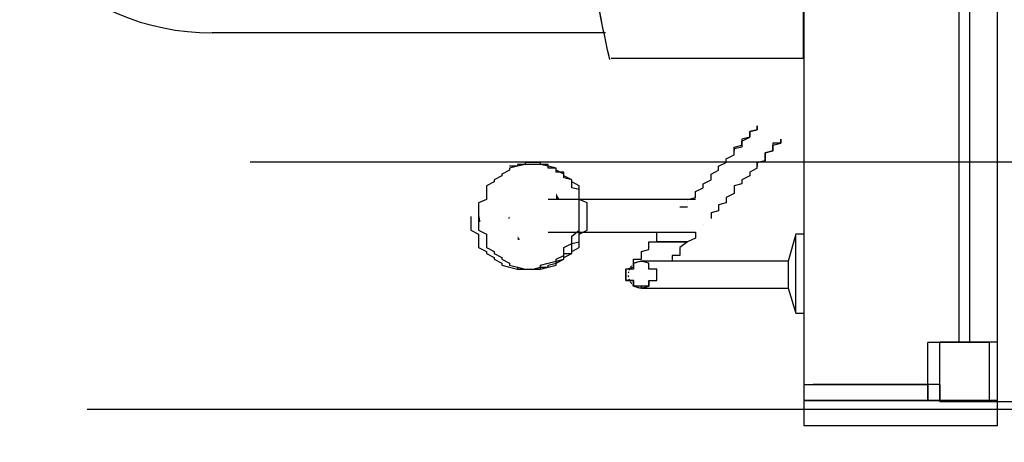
# Model space of a CAD drawing. Header units: millimetres. Extents: x 664 to 730045, y -4 to 80.
# Tile 14 of 78: x 705.97 to 708.95, y 19.58 to 20.86. Entities that reach past the tile are written whole.
import ezdxf

# ---------------------------------------------------------------- set-up
doc = ezdxf.new("R2010")
doc.units = ezdxf.units.MM
doc.header["$MEASUREMENT"] = 0
doc.styles.add('TimesNewRoman', font='times.ttf')
doc.dimstyles.new('UM_25.000000', dxfattribs={"dimtxt": 0.18, "dimasz": 0.2, "dimexe": 0.1, "dimexo": 0.2, "dimgap": 0, "dimtad": 1, "dimtih": 1, "dimtoh": 1, "dimdec": 1, "dimlfac": 25, "dimzin": 0, "dimdsep": 46, "dimtxsty": 'Standard', "dimblk": 'CLOSED', "dimblk1": 'CLOSED', "dimblk2": 'CLOSED', "dimcen": 0.09, "dimdle": 0.1, "dimadec": 1, "dimazin": 2, "dimtfac": 1, "dimtdec": 4, "dimtofl": 0, "dimtmove": 0, "dimatfit": 3, "dimldrblk": 'CLOSED', "dimfxl": 0, "dimtolj": 1, "dimarcsym": 0})

# ---------------------------------------------------------------- blocks, each defined once
blk = doc.blocks.new('_OBLIQUE')
at = {"color": 0, "linetype": 'ByBlock', "lineweight": -2}
blk.add_line((-0.5, -0.5), (0.5, 0.5), dxfattribs=at)
blk = doc.blocks.new('*D29')
at = {"color": 0, "linetype": 'Continuous', "lineweight": -2}
for p, q in [((710.3721, 21.6451), (710.3721, 20.3249)), ((707.3421, 21.5451), (710.4721, 21.5451)), ((706.6671, 20.4249), (710.4721, 20.4249))]:
    blk.add_line(p, q, dxfattribs=at)
at = {"layer": 'Defpoints', "color": 0}
for p in [(707.1421, 21.5451), (706.4671, 20.4249), (710.3721, 20.4249)]:
    blk.add_point(p, dxfattribs=at)
at = {"color": 0, "lineweight": -2, "xscale": 0.2, "yscale": 0.2, "zscale": 0.2}
for p, rotation in [((710.3721, 21.5451), 90), ((710.3721, 20.4249), 270)]:
    blk.add_blockref('_OBLIQUE', p, dxfattribs=dict(at, rotation=rotation))
at = {"color": 7, "insert": (710.1603, 20.985), "char_height": 0.2118, "attachment_point": 5, "rotation": 90, "style": 'TimesNewRoman'}
blk.add_mtext('\\A1;28', dxfattribs=at)
blk = doc.blocks.new('*D30')
at = {"color": 0, "linetype": 'Continuous', "lineweight": -2}
for p, q in [((710.3721, 20.5249), (710.3721, 19.5756)), ((706.6671, 20.4249), (710.4721, 20.4249)), ((706.1731, 19.6756), (710.4721, 19.6756))]:
    blk.add_line(p, q, dxfattribs=at)
at = {"layer": 'Defpoints', "color": 0}
for p in [(706.4671, 20.4249), (705.9731, 19.6756), (710.3721, 19.6756)]:
    blk.add_point(p, dxfattribs=at)
at = {"color": 0, "lineweight": -2, "xscale": 0.2, "yscale": 0.2, "zscale": 0.2}
for p, rotation in [((710.3721, 20.4249), 90), ((710.3721, 19.6756), 270)]:
    blk.add_blockref('_OBLIQUE', p, dxfattribs=dict(at, rotation=rotation))
at = {"color": 7, "insert": (710.1603, 20.0503), "char_height": 0.2118, "attachment_point": 5, "rotation": 90, "style": 'TimesNewRoman'}
blk.add_mtext('\\A1;19', dxfattribs=at)

msp = doc.modelspace()

# ---------------------------------------------------------------- hatches: boundary and pattern name
at = {"linetype": 'Continuous'}
for points in [[(707.6041, 20.3101), (707.5931, 20.3291), (707.5931, 20.3171), (707.5931, 20.3111), (707.5931, 20.3111), (707.5931, 20.3111)], [(707.3641, 20.2431), (707.3581, 20.2761), (707.3581, 20.2471), (707.3581, 20.2411), (707.3581, 20.2411)], [(707.4461, 20.2521), (707.4521, 20.2591), (707.4521, 20.2591), (707.4521, 20.2531), (707.4521, 20.2531)], [(707.4841, 20.1891), (707.4761, 20.2001), (707.4761, 20.1941), (707.4761, 20.1881), (707.4761, 20.1881), (707.4761, 20.1881)]]:
    msp.add_hatch(color=256, dxfattribs=at).paths.add_polyline_path(points)

# ---------------------------------------------------------------- linework, layer by layer
at = {"color": 7}
for p, q in [((708.3431, 36.0671), (708.3431, 19.7021)), ((708.9291, 19.7021), (708.9291, 36.0671)), ((708.8121, 35.8851), (708.8121, 19.8781)), ((708.8451, 35.8901), (708.8451, 19.8791)), ((707.9681, 20.3111), (707.5691, 20.3111)), ((707.9681, 20.2881), (707.9911, 20.2881)), ((707.5691, 20.2121), (707.9681, 20.2121)), ((708.3191, 20.2061), (708.2961, 20.1241)), ((708.3431, 20.2061), (708.3191, 20.2061)), ((708.3191, 20.0831), (708.3191, 20.2001)), ((708.0151, 20.1241), (707.8981, 20.1241)), ((708.2961, 20.1241), (708.1551, 20.1241)), ((708.2961, 20.1241), (708.2961, 20.0831)), ((708.2961, 20.0831), (708.2961, 20.0421)), ((708.3191, 19.9711), (708.3191, 20.0831)), ((707.8981, 20.0421), (708.0381, 20.0421)), ((708.1551, 20.0421), (708.2961, 20.0421)), ((708.2961, 20.0421), (708.3191, 19.9661)), ((708.3191, 19.9661), (708.3431, 19.9661)), ((708.9051, 19.8781), (708.7181, 19.8781)), ((708.7181, 19.7021), (708.7181, 19.8781)), ((708.9291, 19.8791), (708.7551, 19.8791)), ((708.7551, 19.6991), (708.7551, 19.8791)), ((708.9051, 19.7021), (708.9051, 19.8781)), ((708.9291, 19.6991), (708.9291, 19.8791)), ((708.3431, 19.7491), (708.3431, 19.6261)), ((708.7181, 19.7491), (708.3431, 19.7491)), ((708.7551, 19.7501), (708.3711, 19.7501)), ((708.7181, 19.7491), (708.7181, 19.7021)), ((708.7551, 19.7501), (708.7551, 19.6991)), ((708.9291, 19.7021), (708.3431, 19.7021)), ((708.3431, 19.7021), (708.3431, 19.6261)), ((708.3431, 19.7021), (708.9291, 19.7021)), ((708.9051, 19.7021), (708.7181, 19.7021)), ((708.7181, 19.7021), (708.9291, 19.7021)), ((708.9291, 19.6991), (708.7551, 19.6991)), ((708.7551, 19.6991), (708.9741, 19.6991)), ((708.9291, 19.6261), (708.9291, 19.7021)), ((708.9291, 19.6261), (708.9291, 19.7021)), ((708.3431, 19.6261), (708.9291, 19.6261))]:
    msp.add_line(p, q, dxfattribs=at)
at = {"color": 8}
for p, q in [((708.3421, 20.7381), (708.3421, 22.3521)), ((708.3421, 20.7381), (708.3421, 22.3521)), ((706.5511, 20.8161), (707.7421, 20.8161)), ((707.7601, 20.7381), (708.3421, 20.7381)), ((707.7601, 20.7381), (708.3421, 20.7381))]:
    msp.add_line(p, q, dxfattribs=at)
at = {"color": 7}
for points in [[(708.1321, 20.4581), (708.1321, 20.4691), (708.1551, 20.4751), (708.1551, 20.4811), (708.1551, 20.4871), (708.1791, 20.4991), (708.1791, 20.5051), (708.1791, 20.5101), (708.1791, 20.5161), (708.1791, 20.5161), (708.2021, 20.5221), (708.2021, 20.5281), (708.2021, 20.5341), (708.2021, 20.5341)], [(708.2021, 20.5341), (708.2021, 20.5341), (708.2021, 20.5281), (708.2021, 20.5221), (708.1791, 20.5161), (708.1791, 20.5161), (708.1791, 20.5101), (708.1791, 20.5051), (708.1791, 20.4991), (708.1551, 20.4931), (708.1551, 20.4811), (708.1551, 20.4751), (708.1551, 20.4691), (708.1321, 20.4641), (708.1321, 20.4581)], [(708.2021, 20.4051), (708.2021, 20.4171), (708.2021, 20.4231), (708.2261, 20.4281), (708.2261, 20.4341), (708.2261, 20.4401), (708.2261, 20.4521), (708.2491, 20.4581), (708.2491, 20.4581), (708.2491, 20.4641), (708.2491, 20.4691), (708.2491, 20.4751), (708.2491, 20.4751), (708.2731, 20.4811), (708.2731, 20.4811), (708.2731, 20.4871), (708.2731, 20.4871), (708.2731, 20.4931), (708.2731, 20.4931), (708.2731, 20.4931), (708.2731, 20.4931), (708.2731, 20.4931)], [(708.2731, 20.4931), (708.2731, 20.4931), (708.2731, 20.4931), (708.2731, 20.4931), (708.2731, 20.4871), (708.2731, 20.4871), (708.2731, 20.4871), (708.2731, 20.4811), (708.2491, 20.4811), (708.2491, 20.4751), (708.2491, 20.4691), (708.2491, 20.4641), (708.2491, 20.4641), (708.2491, 20.4581), (708.2261, 20.4521), (708.2261, 20.4461), (708.2261, 20.4401), (708.2261, 20.4281), (708.2021, 20.4231), (708.2021, 20.4171), (708.2021, 20.4111)], [(707.9911, 20.3111), (708.0151, 20.3171), (708.0151, 20.3231), (708.0151, 20.3291), (708.0151, 20.3351), (708.0381, 20.3461), (708.0381, 20.3521), (708.0381, 20.3581), (708.0621, 20.3701), (708.0621, 20.3821), (708.0621, 20.3871), (708.0851, 20.3991), (708.0851, 20.4111), (708.1081, 20.4231), (708.1081, 20.4341), (708.1321, 20.4461), (708.1321, 20.4581), (708.1321, 20.4581)], [(707.6631, 20.2591), (707.6631, 20.2641), (707.6631, 20.2701), (707.6631, 20.2821), (707.6631, 20.2881), (707.6631, 20.2941), (707.6631, 20.3001), (707.6631, 20.3051), (707.6631, 20.3111), (707.6631, 20.3171), (707.6631, 20.3231), (707.6631, 20.3291), (707.6631, 20.3351), (707.6631, 20.3411), (707.6401, 20.3461), (707.6401, 20.3521), (707.6401, 20.3581), (707.6401, 20.3641), (707.6401, 20.3641), (707.6401, 20.3701), (707.6161, 20.3761), (707.6161, 20.3821), (707.6161, 20.3821), (707.6161, 20.3871), (707.6161, 20.3931), (707.5931, 20.3931), (707.5931, 20.3991), (707.5931, 20.3991), (707.5931, 20.4051), (707.5691, 20.4051), (707.5691, 20.4111), (707.5691, 20.4111), (707.5691, 20.4171), (707.5461, 20.4171), (707.5461, 20.4171), (707.5461, 20.4171), (707.5461, 20.4231), (707.5231, 20.4231), (707.5231, 20.4231), (707.5231, 20.4231), (707.5231, 20.4231), (707.4991, 20.4231), (707.4991, 20.4231), (707.4991, 20.4171), (707.4761, 20.4171), (707.4761, 20.4171), (707.4761, 20.4171), (707.4761, 20.4111), (707.4521, 20.4111)], [(707.5231, 20.4171), (707.4991, 20.4171), (707.4991, 20.4171), (707.4761, 20.4111), (707.4761, 20.4111), (707.4521, 20.4051), (707.4521, 20.3991), (707.4291, 20.3871), (707.4291, 20.3821), (707.4051, 20.3701), (707.4051, 20.3641), (707.3821, 20.3521), (707.3821, 20.3411), (707.3821, 20.3291), (707.3821, 20.3111), (707.3581, 20.3001), (707.3581, 20.2881), (707.3581, 20.2701), (707.3581, 20.2591), (707.3581, 20.2471), (707.3581, 20.2291), (707.3581, 20.2181), (707.3821, 20.2061), (707.3821, 20.1881), (707.3821, 20.1771), (707.3821, 20.1651), (707.4051, 20.1531), (707.4051, 20.1471), (707.4291, 20.1351), (707.4291, 20.1301), (707.4521, 20.1181), (707.4521, 20.1121), (707.4761, 20.1061), (707.4761, 20.1061), (707.4991, 20.1001), (707.4991, 20.1001), (707.5231, 20.1001), (707.5461, 20.1001), (707.5461, 20.1001), (707.5691, 20.1061), (707.5691, 20.1061), (707.5931, 20.1121), (707.5931, 20.1181), (707.6161, 20.1301), (707.6161, 20.1351), (707.6401, 20.1471), (707.6401, 20.1531), (707.6631, 20.1651), (707.6631, 20.1771), (707.6631, 20.1881), (707.6631, 20.2061), (707.6871, 20.2181), (707.6871, 20.2291), (707.6871, 20.2471), (707.6871, 20.2591), (707.6871, 20.2701), (707.6871, 20.2881), (707.6871, 20.3001), (707.6631, 20.3111), (707.6631, 20.3291), (707.6631, 20.3411), (707.6631, 20.3521), (707.6401, 20.3641), (707.6401, 20.3701), (707.6161, 20.3821), (707.6161, 20.3871), (707.5931, 20.3991), (707.5931, 20.4051), (707.5691, 20.4111), (707.5691, 20.4111), (707.5461, 20.4171), (707.5461, 20.4171), (707.5231, 20.4171)], [(707.5231, 20.4171), (707.4991, 20.4171), (707.4991, 20.4171), (707.4761, 20.4111), (707.4761, 20.4111), (707.4521, 20.4051), (707.4521, 20.3991), (707.4291, 20.3871), (707.4291, 20.3821), (707.4051, 20.3701), (707.4051, 20.3641), (707.3821, 20.3521), (707.3821, 20.3411), (707.3821, 20.3291), (707.3821, 20.3111), (707.3581, 20.3001), (707.3581, 20.2881), (707.3581, 20.2701), (707.3581, 20.2591), (707.3581, 20.2471), (707.3581, 20.2291), (707.3581, 20.2181), (707.3821, 20.2061), (707.3821, 20.1881), (707.3821, 20.1771), (707.3821, 20.1651), (707.4051, 20.1531), (707.4051, 20.1471), (707.4291, 20.1351), (707.4291, 20.1301), (707.4521, 20.1181), (707.4521, 20.1121), (707.4761, 20.1061), (707.4761, 20.1061), (707.4991, 20.1001), (707.4991, 20.1001), (707.5231, 20.1001), (707.5461, 20.1001), (707.5461, 20.1001), (707.5691, 20.1061), (707.5691, 20.1061), (707.5931, 20.1121), (707.5931, 20.1181), (707.6161, 20.1301), (707.6161, 20.1351), (707.6401, 20.1471), (707.6401, 20.1531), (707.6631, 20.1651), (707.6631, 20.1771), (707.6631, 20.1881), (707.6631, 20.2061), (707.6871, 20.2181), (707.6871, 20.2291), (707.6871, 20.2471), (707.6871, 20.2591), (707.6871, 20.2701), (707.6871, 20.2881), (707.6871, 20.3001), (707.6631, 20.3111), (707.6631, 20.3291), (707.6631, 20.3411), (707.6631, 20.3521), (707.6401, 20.3641), (707.6401, 20.3701), (707.6161, 20.3821), (707.6161, 20.3871), (707.5931, 20.3991), (707.5931, 20.4051), (707.5691, 20.4111), (707.5691, 20.4111), (707.5461, 20.4171), (707.5461, 20.4171), (707.5231, 20.4171)], [(707.5231, 20.4171), (707.4991, 20.4171), (707.4991, 20.4171), (707.4761, 20.4111), (707.4761, 20.4111), (707.4521, 20.4051), (707.4521, 20.3991), (707.4291, 20.3871), (707.4291, 20.3821), (707.4051, 20.3701), (707.4051, 20.3641), (707.3821, 20.3521), (707.3821, 20.3411), (707.3821, 20.3291), (707.3821, 20.3111), (707.3581, 20.3001), (707.3581, 20.2881), (707.3581, 20.2701), (707.3581, 20.2591), (707.3581, 20.2471), (707.3581, 20.2291), (707.3581, 20.2181), (707.3821, 20.2061), (707.3821, 20.1881), (707.3821, 20.1771), (707.3821, 20.1651), (707.4051, 20.1531), (707.4051, 20.1471), (707.4291, 20.1351), (707.4291, 20.1301), (707.4521, 20.1181), (707.4521, 20.1121), (707.4761, 20.1061), (707.4761, 20.1061), (707.4991, 20.1001), (707.4991, 20.1001), (707.5231, 20.1001), (707.5461, 20.1001), (707.5461, 20.1001), (707.5691, 20.1061), (707.5691, 20.1061), (707.5931, 20.1121), (707.5931, 20.1181), (707.6161, 20.1301), (707.6161, 20.1351), (707.6401, 20.1471), (707.6401, 20.1531), (707.6631, 20.1651), (707.6631, 20.1771), (707.6631, 20.1881), (707.6631, 20.2061), (707.6871, 20.2181), (707.6871, 20.2291), (707.6871, 20.2471), (707.6871, 20.2591), (707.6871, 20.2701), (707.6871, 20.2881), (707.6871, 20.3001), (707.6631, 20.3111), (707.6631, 20.3291), (707.6631, 20.3411), (707.6631, 20.3521), (707.6401, 20.3641), (707.6401, 20.3701), (707.6161, 20.3821), (707.6161, 20.3871), (707.5931, 20.3991), (707.5931, 20.4051), (707.5691, 20.4111), (707.5691, 20.4111), (707.5461, 20.4171), (707.5461, 20.4171), (707.5231, 20.4171)], [(707.5231, 20.4171), (707.4991, 20.4171), (707.4991, 20.4171), (707.4761, 20.4111), (707.4761, 20.4111), (707.4521, 20.4051), (707.4521, 20.3991), (707.4291, 20.3871), (707.4291, 20.3821), (707.4051, 20.3701), (707.4051, 20.3641), (707.3821, 20.3521), (707.3821, 20.3411), (707.3821, 20.3291), (707.3821, 20.3111), (707.3581, 20.3001), (707.3581, 20.2881), (707.3581, 20.2701), (707.3581, 20.2591), (707.3581, 20.2471), (707.3581, 20.2291), (707.3581, 20.2181), (707.3821, 20.2061), (707.3821, 20.1881), (707.3821, 20.1771), (707.3821, 20.1651), (707.4051, 20.1531), (707.4051, 20.1471), (707.4291, 20.1351), (707.4291, 20.1301), (707.4521, 20.1181), (707.4521, 20.1121), (707.4761, 20.1061), (707.4761, 20.1061), (707.4991, 20.1001), (707.4991, 20.1001), (707.5231, 20.1001), (707.5461, 20.1001), (707.5461, 20.1001), (707.5691, 20.1061), (707.5691, 20.1061), (707.5931, 20.1121), (707.5931, 20.1181), (707.6161, 20.1301), (707.6161, 20.1351), (707.6401, 20.1471), (707.6401, 20.1531), (707.6631, 20.1651), (707.6631, 20.1771), (707.6631, 20.1881), (707.6631, 20.2061), (707.6871, 20.2181), (707.6871, 20.2291), (707.6871, 20.2471), (707.6871, 20.2591), (707.6871, 20.2701), (707.6871, 20.2881), (707.6871, 20.3001), (707.6631, 20.3111), (707.6631, 20.3291), (707.6631, 20.3411), (707.6631, 20.3521), (707.6401, 20.3641), (707.6401, 20.3701), (707.6161, 20.3821), (707.6161, 20.3871), (707.5931, 20.3991), (707.5931, 20.4051), (707.5691, 20.4111), (707.5691, 20.4111), (707.5461, 20.4171), (707.5461, 20.4171), (707.5231, 20.4171)], [(707.5931, 20.3991), (707.5931, 20.4051), (707.5691, 20.4111), (707.5461, 20.4171), (707.5461, 20.4171), (707.5231, 20.4171)], [(708.2021, 20.4051), (708.1791, 20.3931), (708.1791, 20.3821), (708.1551, 20.3701), (708.1551, 20.3581), (708.1321, 20.3521), (708.1321, 20.3411), (708.1321, 20.3291), (708.1081, 20.3171), (708.1081, 20.3111), (708.1081, 20.3001), (708.0851, 20.2941), (708.0851, 20.2881), (708.0851, 20.2761), (708.0621, 20.2701), (708.0621, 20.2641), (708.0621, 20.2591), (708.0621, 20.2531)], [(708.0151, 20.3111), (708.0151, 20.3111), (708.0151, 20.3111), (708.0151, 20.3111), (708.0151, 20.3111), (708.0151, 20.3111), (707.9911, 20.3111), (707.9911, 20.3111), (707.9911, 20.3111), (707.9911, 20.3111), (707.9911, 20.3111), (707.9911, 20.3111), (707.9911, 20.3111), (707.9911, 20.3111), (707.9911, 20.3111), (707.9681, 20.3111), (707.9681, 20.3111), (707.9681, 20.3111)], [(707.3351, 20.2591), (707.3351, 20.2471), (707.3351, 20.2291), (707.3351, 20.2181), (707.3581, 20.2061), (707.3581, 20.1881), (707.3581, 20.1771), (707.3581, 20.1651), (707.3821, 20.1531), (707.3821, 20.1471), (707.4051, 20.1351), (707.4051, 20.1301), (707.4291, 20.1181), (707.4291, 20.1121), (707.4521, 20.1061), (707.4521, 20.1061), (707.4761, 20.1001), (707.4761, 20.1001), (707.4991, 20.1001)], [(707.4521, 20.1121), (707.4761, 20.1061), (707.4761, 20.1061), (707.4761, 20.1061), (707.4761, 20.1001), (707.4991, 20.1001), (707.4991, 20.1001), (707.4991, 20.1001), (707.5231, 20.1001), (707.5231, 20.1001), (707.5231, 20.1001), (707.5231, 20.1001), (707.5461, 20.1001), (707.5461, 20.1001), (707.5461, 20.1001), (707.5461, 20.1061), (707.5691, 20.1061), (707.5691, 20.1061), (707.5691, 20.1121), (707.5691, 20.1121), (707.5931, 20.1181), (707.5931, 20.1181), (707.5931, 20.1241), (707.5931, 20.1241), (707.6161, 20.1301), (707.6161, 20.1351), (707.6161, 20.1351), (707.6161, 20.1411), (707.6161, 20.1471), (707.6401, 20.1471), (707.6401, 20.1531), (707.6401, 20.1591), (707.6401, 20.1651), (707.6401, 20.1711), (707.6401, 20.1771), (707.6631, 20.1821), (707.6631, 20.1881), (707.6631, 20.1941), (707.6631, 20.2001), (707.6631, 20.2061), (707.6631, 20.2121), (707.6631, 20.2181), (707.6631, 20.2231), (707.6631, 20.2291), (707.6631, 20.2351), (707.6631, 20.2411), (707.6631, 20.2471), (707.6631, 20.2531), (707.6631, 20.2591)], [(707.4991, 20.1001), (707.5231, 20.1001), (707.5231, 20.1001), (707.5461, 20.1061), (707.5461, 20.1121), (707.5691, 20.1181), (707.5931, 20.1241), (707.5931, 20.1301), (707.6161, 20.1411), (707.6161, 20.1531), (707.6161, 20.1651), (707.6401, 20.1771), (707.6401, 20.1881), (707.6401, 20.2001), (707.6631, 20.2181), (707.6631, 20.2291), (707.6631, 20.2411), (707.6631, 20.2591)], [(708.0381, 20.2351), (708.0381, 20.2351), (708.0381, 20.2351), (708.0381, 20.2351)], [(707.8271, 20.1121), (707.8271, 20.1121), (707.8271, 20.1121), (707.8271, 20.1121), (707.8271, 20.1121), (707.8271, 20.1121), (707.8271, 20.1121), (707.8271, 20.1121), (707.8271, 20.1181), (707.8271, 20.1181), (707.8271, 20.1181), (707.8271, 20.1181), (707.8271, 20.1241), (707.8271, 20.1241), (707.8271, 20.1241), (707.8271, 20.1301), (707.8511, 20.1301), (707.8511, 20.1351), (707.8511, 20.1351), (707.8511, 20.1411), (707.8511, 20.1411), (707.8511, 20.1471), (707.8511, 20.1471), (707.8511, 20.1531), (707.8511, 20.1531), (707.8741, 20.1591), (707.8741, 20.1591), (707.8741, 20.1651), (707.8741, 20.1711), (707.8741, 20.1711), (707.8741, 20.1771), (707.8741, 20.1821), (707.8981, 20.1821), (707.8981, 20.1881), (707.8981, 20.1941), (707.8981, 20.1941), (707.8981, 20.2001), (707.8981, 20.2061), (707.8981, 20.2061), (707.8981, 20.2121)], [(708.0151, 20.2121), (708.0151, 20.1941), (707.9911, 20.1821), (707.9681, 20.1651), (707.9681, 20.1531)], [(707.9681, 20.2121), (707.9681, 20.2121), (707.9681, 20.2121), (707.9911, 20.2121), (707.9911, 20.2121), (707.9911, 20.2121), (707.9911, 20.2121), (707.9911, 20.2121), (707.9911, 20.2121), (707.9911, 20.2121), (707.9911, 20.2121), (708.0151, 20.2121), (708.0151, 20.2121), (708.0151, 20.2121), (708.0151, 20.2121), (708.0151, 20.2121), (708.0151, 20.2121), (708.0151, 20.2121)], [(707.9911, 20.1821), (707.9681, 20.1821), (707.9441, 20.1821), (707.9441, 20.1821), (707.9441, 20.1821), (707.9441, 20.1821), (707.9441, 20.1821), (707.9441, 20.1821), (707.9441, 20.1821), (707.9441, 20.1821), (707.9441, 20.1821), (707.9441, 20.1821), (707.9441, 20.1821), (707.9441, 20.1821), (707.9441, 20.1821), (707.9441, 20.1821), (707.9441, 20.1821), (707.9441, 20.1821), (707.9441, 20.1821), (707.9441, 20.1821), (707.9441, 20.1821), (707.9441, 20.1821), (707.9441, 20.1821), (707.9441, 20.1821), (707.9441, 20.1821), (707.9441, 20.1821), (707.9441, 20.1821), (707.9441, 20.1821), (707.9441, 20.1821), (707.9441, 20.1821), (707.9441, 20.1821), (707.9441, 20.1821), (707.9441, 20.1821), (707.9441, 20.1821), (707.9441, 20.1821), (707.9211, 20.1821), (707.8981, 20.1821), (707.9211, 20.1821), (707.9441, 20.1821), (707.9441, 20.1821), (707.9441, 20.1821), (707.9441, 20.1821), (707.9441, 20.1821), (707.9441, 20.1821), (707.9441, 20.1821), (707.9441, 20.1821), (707.9441, 20.1821), (707.9441, 20.1821), (707.9441, 20.1821), (707.9441, 20.1821), (707.9441, 20.1821), (707.9441, 20.1821), (707.9441, 20.1821), (707.9441, 20.1821), (707.9441, 20.1821), (707.9441, 20.1821), (707.9441, 20.1821), (707.9441, 20.1821), (707.9441, 20.1821), (707.9441, 20.1821), (707.9441, 20.1821), (707.9441, 20.1821), (707.9441, 20.1821), (707.9441, 20.1821), (707.9441, 20.1821), (707.9441, 20.1821), (707.9441, 20.1821), (707.9441, 20.1821), (707.9441, 20.1821), (707.9441, 20.1821), (707.9441, 20.1821), (707.9681, 20.1821), (707.9911, 20.1821)], [(707.9911, 20.1821), (707.9681, 20.1821), (707.9441, 20.1821), (707.9441, 20.1821), (707.9441, 20.1821), (707.9441, 20.1821), (707.9441, 20.1821), (707.9441, 20.1821), (707.9441, 20.1821), (707.9441, 20.1821), (707.9441, 20.1821), (707.9441, 20.1821), (707.9441, 20.1821), (707.9441, 20.1821), (707.9441, 20.1821), (707.9441, 20.1821), (707.9441, 20.1821), (707.9441, 20.1821), (707.9441, 20.1821), (707.9441, 20.1821), (707.9441, 20.1821), (707.9441, 20.1821), (707.9441, 20.1821), (707.9441, 20.1821), (707.9441, 20.1821), (707.9441, 20.1821), (707.9441, 20.1821), (707.9441, 20.1821), (707.9441, 20.1821), (707.9441, 20.1821), (707.9441, 20.1821), (707.9441, 20.1821), (707.9441, 20.1821), (707.9441, 20.1821), (707.9441, 20.1821), (707.9211, 20.1821), (707.8981, 20.1821), (707.9211, 20.1821), (707.9441, 20.1821), (707.9441, 20.1821), (707.9441, 20.1821), (707.9441, 20.1821), (707.9441, 20.1821), (707.9441, 20.1821), (707.9441, 20.1821), (707.9441, 20.1821), (707.9441, 20.1821), (707.9441, 20.1821), (707.9441, 20.1821), (707.9441, 20.1821), (707.9441, 20.1821), (707.9441, 20.1821), (707.9441, 20.1821), (707.9441, 20.1821), (707.9441, 20.1821), (707.9441, 20.1821), (707.9441, 20.1821), (707.9441, 20.1821), (707.9441, 20.1821), (707.9441, 20.1821), (707.9441, 20.1821), (707.9441, 20.1821), (707.9441, 20.1821), (707.9441, 20.1821), (707.9441, 20.1821), (707.9441, 20.1821), (707.9441, 20.1821), (707.9441, 20.1821), (707.9441, 20.1821), (707.9441, 20.1821), (707.9441, 20.1821), (707.9681, 20.1821), (707.9911, 20.1821)], [(707.9911, 20.1821), (707.9681, 20.1821), (707.9441, 20.1821), (707.9441, 20.1821), (707.9441, 20.1821), (707.9441, 20.1821), (707.9441, 20.1821), (707.9441, 20.1821), (707.9441, 20.1821), (707.9441, 20.1821), (707.9441, 20.1821), (707.9441, 20.1821), (707.9441, 20.1821), (707.9441, 20.1821), (707.9441, 20.1821), (707.9441, 20.1821), (707.9441, 20.1821), (707.9441, 20.1821), (707.9441, 20.1821), (707.9441, 20.1821), (707.9441, 20.1821), (707.9441, 20.1821), (707.9441, 20.1821), (707.9441, 20.1821), (707.9441, 20.1821), (707.9441, 20.1821), (707.9441, 20.1821), (707.9441, 20.1821), (707.9441, 20.1821), (707.9441, 20.1821), (707.9441, 20.1821), (707.9441, 20.1821), (707.9441, 20.1821), (707.9441, 20.1821), (707.9441, 20.1821), (707.9211, 20.1821), (707.8981, 20.1821), (707.9211, 20.1821), (707.9441, 20.1821), (707.9441, 20.1821), (707.9441, 20.1821), (707.9441, 20.1821), (707.9441, 20.1821), (707.9441, 20.1821), (707.9441, 20.1821), (707.9441, 20.1821), (707.9441, 20.1821), (707.9441, 20.1821), (707.9441, 20.1821), (707.9441, 20.1821), (707.9441, 20.1821), (707.9441, 20.1821), (707.9441, 20.1821), (707.9441, 20.1821), (707.9441, 20.1821), (707.9441, 20.1821), (707.9441, 20.1821), (707.9441, 20.1821), (707.9441, 20.1821), (707.9441, 20.1821), (707.9441, 20.1821), (707.9441, 20.1821), (707.9441, 20.1821), (707.9441, 20.1821), (707.9441, 20.1821), (707.9441, 20.1821), (707.9441, 20.1821), (707.9441, 20.1821), (707.9441, 20.1821), (707.9441, 20.1821), (707.9441, 20.1821), (707.9681, 20.1821), (707.9911, 20.1821)], [(707.9911, 20.1821), (707.9681, 20.1821), (707.9441, 20.1821), (707.9441, 20.1821), (707.9441, 20.1821), (707.9441, 20.1821), (707.9441, 20.1821), (707.9441, 20.1821), (707.9441, 20.1821), (707.9441, 20.1821), (707.9441, 20.1821), (707.9441, 20.1821), (707.9441, 20.1821), (707.9441, 20.1821), (707.9441, 20.1821), (707.9441, 20.1821), (707.9441, 20.1821), (707.9441, 20.1821), (707.9441, 20.1821), (707.9441, 20.1821), (707.9441, 20.1821), (707.9441, 20.1821), (707.9441, 20.1821), (707.9441, 20.1821), (707.9441, 20.1821), (707.9441, 20.1821), (707.9441, 20.1821), (707.9441, 20.1821), (707.9441, 20.1821), (707.9441, 20.1821), (707.9441, 20.1821), (707.9441, 20.1821), (707.9441, 20.1821), (707.9441, 20.1821), (707.9441, 20.1821), (707.9211, 20.1821), (707.8981, 20.1821), (707.9211, 20.1821), (707.9441, 20.1821), (707.9441, 20.1821), (707.9441, 20.1821), (707.9441, 20.1821), (707.9441, 20.1821), (707.9441, 20.1821), (707.9441, 20.1821), (707.9441, 20.1821), (707.9441, 20.1821), (707.9441, 20.1821), (707.9441, 20.1821), (707.9441, 20.1821), (707.9441, 20.1821), (707.9441, 20.1821), (707.9441, 20.1821), (707.9441, 20.1821), (707.9441, 20.1821), (707.9441, 20.1821), (707.9441, 20.1821), (707.9441, 20.1821), (707.9441, 20.1821), (707.9441, 20.1821), (707.9441, 20.1821), (707.9441, 20.1821), (707.9441, 20.1821), (707.9441, 20.1821), (707.9441, 20.1821), (707.9441, 20.1821), (707.9441, 20.1821), (707.9441, 20.1821), (707.9441, 20.1821), (707.9441, 20.1821), (707.9441, 20.1821), (707.9681, 20.1821), (707.9911, 20.1821)], [(707.9911, 20.1821), (707.9681, 20.1821), (707.9441, 20.1821), (707.9441, 20.1821), (707.9441, 20.1821), (707.9441, 20.1821), (707.9441, 20.1821), (707.9441, 20.1821), (707.9441, 20.1821), (707.9441, 20.1821), (707.9441, 20.1821), (707.9441, 20.1821), (707.9441, 20.1821), (707.9441, 20.1821), (707.9441, 20.1821), (707.9441, 20.1821), (707.9441, 20.1821), (707.9441, 20.1821), (707.9441, 20.1821), (707.9441, 20.1821), (707.9441, 20.1821), (707.9441, 20.1821), (707.9441, 20.1821), (707.9441, 20.1821), (707.9441, 20.1821), (707.9441, 20.1821), (707.9441, 20.1821), (707.9441, 20.1821), (707.9441, 20.1821), (707.9441, 20.1821), (707.9441, 20.1821), (707.9441, 20.1821), (707.9441, 20.1821), (707.9441, 20.1821), (707.9441, 20.1821), (707.9211, 20.1821), (707.8981, 20.1821), (707.9211, 20.1821), (707.9441, 20.1821), (707.9441, 20.1821), (707.9441, 20.1821), (707.9441, 20.1821), (707.9441, 20.1821), (707.9441, 20.1821), (707.9441, 20.1821), (707.9441, 20.1821), (707.9441, 20.1821), (707.9441, 20.1821), (707.9441, 20.1821), (707.9441, 20.1821), (707.9441, 20.1821), (707.9441, 20.1821), (707.9441, 20.1821), (707.9441, 20.1821), (707.9441, 20.1821), (707.9441, 20.1821), (707.9441, 20.1821), (707.9441, 20.1821), (707.9441, 20.1821), (707.9441, 20.1821), (707.9441, 20.1821), (707.9441, 20.1821), (707.9441, 20.1821), (707.9441, 20.1821), (707.9441, 20.1821), (707.9441, 20.1821), (707.9441, 20.1821), (707.9441, 20.1821), (707.9441, 20.1821), (707.9441, 20.1821), (707.9441, 20.1821), (707.9681, 20.1821), (707.9911, 20.1821)], [(707.9911, 20.1821), (707.9681, 20.1821), (707.9441, 20.1821), (707.9441, 20.1821), (707.9441, 20.1821), (707.9441, 20.1821), (707.9441, 20.1821), (707.9441, 20.1821), (707.9441, 20.1821), (707.9441, 20.1821), (707.9441, 20.1821), (707.9441, 20.1821), (707.9441, 20.1821), (707.9441, 20.1821), (707.9441, 20.1821), (707.9441, 20.1821), (707.9441, 20.1821), (707.9441, 20.1821), (707.9441, 20.1821), (707.9441, 20.1821), (707.9441, 20.1821), (707.9441, 20.1821), (707.9441, 20.1821), (707.9441, 20.1821), (707.9441, 20.1821), (707.9441, 20.1821), (707.9441, 20.1821), (707.9441, 20.1821), (707.9441, 20.1821), (707.9441, 20.1821), (707.9441, 20.1821), (707.9441, 20.1821), (707.9441, 20.1821), (707.9441, 20.1821), (707.9441, 20.1821), (707.9211, 20.1821), (707.8981, 20.1821), (707.9211, 20.1821), (707.9441, 20.1821), (707.9441, 20.1821), (707.9441, 20.1821), (707.9441, 20.1821), (707.9441, 20.1821), (707.9441, 20.1821), (707.9441, 20.1821), (707.9441, 20.1821), (707.9441, 20.1821), (707.9441, 20.1821), (707.9441, 20.1821), (707.9441, 20.1821), (707.9441, 20.1821), (707.9441, 20.1821), (707.9441, 20.1821), (707.9441, 20.1821), (707.9441, 20.1821), (707.9441, 20.1821), (707.9441, 20.1821), (707.9441, 20.1821), (707.9441, 20.1821), (707.9441, 20.1821), (707.9441, 20.1821), (707.9441, 20.1821), (707.9441, 20.1821), (707.9441, 20.1821), (707.9441, 20.1821), (707.9441, 20.1821), (707.9441, 20.1821), (707.9441, 20.1821), (707.9441, 20.1821), (707.9441, 20.1821), (707.9441, 20.1821), (707.9681, 20.1821), (707.9911, 20.1821)], [(707.9911, 20.1821), (707.9681, 20.1821), (707.9441, 20.1821), (707.9441, 20.1821), (707.9441, 20.1821), (707.9441, 20.1821), (707.9441, 20.1821), (707.9441, 20.1821), (707.9441, 20.1821), (707.9441, 20.1821), (707.9441, 20.1821), (707.9441, 20.1821), (707.9441, 20.1821), (707.9441, 20.1821), (707.9441, 20.1821), (707.9441, 20.1821), (707.9441, 20.1821), (707.9441, 20.1821), (707.9441, 20.1821), (707.9441, 20.1821), (707.9441, 20.1821), (707.9441, 20.1821), (707.9441, 20.1821), (707.9441, 20.1821), (707.9441, 20.1821), (707.9441, 20.1821), (707.9441, 20.1821), (707.9441, 20.1821), (707.9441, 20.1821), (707.9441, 20.1821), (707.9441, 20.1821), (707.9441, 20.1821), (707.9441, 20.1821), (707.9441, 20.1821), (707.9441, 20.1821), (707.9211, 20.1821), (707.8981, 20.1821), (707.9211, 20.1821), (707.9441, 20.1821), (707.9441, 20.1821), (707.9441, 20.1821), (707.9441, 20.1821), (707.9441, 20.1821), (707.9441, 20.1821), (707.9441, 20.1821), (707.9441, 20.1821), (707.9441, 20.1821), (707.9441, 20.1821), (707.9441, 20.1821), (707.9441, 20.1821), (707.9441, 20.1821), (707.9441, 20.1821), (707.9441, 20.1821), (707.9441, 20.1821), (707.9441, 20.1821), (707.9441, 20.1821), (707.9441, 20.1821), (707.9441, 20.1821), (707.9441, 20.1821), (707.9441, 20.1821), (707.9441, 20.1821), (707.9441, 20.1821), (707.9441, 20.1821), (707.9441, 20.1821), (707.9441, 20.1821), (707.9441, 20.1821), (707.9441, 20.1821), (707.9441, 20.1821), (707.9441, 20.1821), (707.9441, 20.1821), (707.9441, 20.1821), (707.9681, 20.1821), (707.9911, 20.1821)], [(707.8511, 20.1241), (707.8511, 20.1241), (707.8511, 20.1241), (707.8511, 20.1241), (707.8271, 20.1181), (707.8271, 20.1181), (707.8271, 20.1181), (707.8271, 20.1181), (707.8271, 20.1121), (707.8271, 20.1121), (707.8271, 20.1061), (707.8271, 20.1061), (707.8271, 20.1001), (707.8041, 20.1001), (707.8041, 20.0941), (707.8041, 20.0941), (707.8041, 20.0891), (707.8041, 20.0891), (707.8041, 20.0831), (707.8041, 20.0771), (707.8041, 20.0771), (707.8041, 20.0711), (707.8041, 20.0711), (707.8041, 20.0651), (707.8271, 20.0651), (707.8271, 20.0591), (707.8271, 20.0591), (707.8271, 20.0531), (707.8271, 20.0531), (707.8271, 20.0481), (707.8271, 20.0481), (707.8271, 20.0481), (707.8271, 20.0481), (707.8511, 20.0421), (707.8511, 20.0421), (707.8511, 20.0421), (707.8511, 20.0421), (707.8511, 20.0421), (707.8511, 20.0421), (707.8511, 20.0421), (707.8741, 20.0481), (707.8741, 20.0481), (707.8741, 20.0481), (707.8741, 20.0481), (707.8741, 20.0531), (707.8741, 20.0531), (707.8741, 20.0591), (707.8741, 20.0591), (707.8741, 20.0651), (707.8981, 20.0651), (707.8981, 20.0711), (707.8981, 20.0711), (707.8981, 20.0771), (707.8981, 20.0771), (707.8981, 20.0831), (707.8981, 20.0891), (707.8981, 20.0891), (707.8981, 20.0941), (707.8981, 20.0941), (707.8981, 20.1001), (707.8741, 20.1001), (707.8741, 20.1061), (707.8741, 20.1061), (707.8741, 20.1121), (707.8741, 20.1121), (707.8741, 20.1181), (707.8741, 20.1181), (707.8741, 20.1181), (707.8741, 20.1181), (707.8511, 20.1241), (707.8511, 20.1241), (707.8511, 20.1241), (707.8511, 20.1241)], [(707.8511, 20.1241), (707.8511, 20.1241), (707.8511, 20.1241), (707.8511, 20.1241), (707.8271, 20.1181), (707.8271, 20.1181), (707.8271, 20.1181), (707.8271, 20.1181), (707.8271, 20.1121), (707.8271, 20.1121), (707.8271, 20.1061), (707.8271, 20.1061), (707.8271, 20.1001), (707.8041, 20.1001), (707.8041, 20.0941), (707.8041, 20.0941), (707.8041, 20.0891), (707.8041, 20.0891), (707.8041, 20.0831), (707.8041, 20.0771), (707.8041, 20.0771), (707.8041, 20.0711), (707.8041, 20.0711), (707.8041, 20.0651), (707.8271, 20.0651), (707.8271, 20.0591), (707.8271, 20.0591), (707.8271, 20.0531), (707.8271, 20.0531), (707.8271, 20.0481), (707.8271, 20.0481), (707.8271, 20.0481), (707.8271, 20.0481), (707.8511, 20.0421), (707.8511, 20.0421), (707.8511, 20.0421), (707.8511, 20.0421), (707.8511, 20.0421), (707.8511, 20.0421), (707.8511, 20.0421), (707.8741, 20.0481), (707.8741, 20.0481), (707.8741, 20.0481), (707.8741, 20.0481), (707.8741, 20.0531), (707.8741, 20.0531), (707.8741, 20.0591), (707.8741, 20.0591), (707.8741, 20.0651), (707.8981, 20.0651), (707.8981, 20.0711), (707.8981, 20.0711), (707.8981, 20.0771), (707.8981, 20.0771), (707.8981, 20.0831), (707.8981, 20.0891), (707.8981, 20.0891), (707.8981, 20.0941), (707.8981, 20.0941), (707.8981, 20.1001), (707.8741, 20.1001), (707.8741, 20.1061), (707.8741, 20.1061), (707.8741, 20.1121), (707.8741, 20.1121), (707.8741, 20.1181), (707.8741, 20.1181), (707.8741, 20.1181), (707.8741, 20.1181), (707.8511, 20.1241), (707.8511, 20.1241), (707.8511, 20.1241), (707.8511, 20.1241)], [(707.8511, 20.1241), (707.8511, 20.1241), (707.8511, 20.1241), (707.8511, 20.1241), (707.8271, 20.1181), (707.8271, 20.1181), (707.8271, 20.1181), (707.8271, 20.1181), (707.8271, 20.1121), (707.8271, 20.1121), (707.8271, 20.1061), (707.8271, 20.1061), (707.8271, 20.1001), (707.8041, 20.1001), (707.8041, 20.0941), (707.8041, 20.0941), (707.8041, 20.0891), (707.8041, 20.0891), (707.8041, 20.0831), (707.8041, 20.0771), (707.8041, 20.0771), (707.8041, 20.0711), (707.8041, 20.0711), (707.8041, 20.0651), (707.8271, 20.0651), (707.8271, 20.0591), (707.8271, 20.0591), (707.8271, 20.0531), (707.8271, 20.0531), (707.8271, 20.0481), (707.8271, 20.0481), (707.8271, 20.0481), (707.8271, 20.0481), (707.8511, 20.0421), (707.8511, 20.0421), (707.8511, 20.0421), (707.8511, 20.0421), (707.8511, 20.0421), (707.8511, 20.0421), (707.8511, 20.0421), (707.8741, 20.0481), (707.8741, 20.0481), (707.8741, 20.0481), (707.8741, 20.0481), (707.8741, 20.0531), (707.8741, 20.0531), (707.8741, 20.0591), (707.8741, 20.0591), (707.8741, 20.0651), (707.8981, 20.0651), (707.8981, 20.0711), (707.8981, 20.0711), (707.8981, 20.0771), (707.8981, 20.0771), (707.8981, 20.0831), (707.8981, 20.0891), (707.8981, 20.0891), (707.8981, 20.0941), (707.8981, 20.0941), (707.8981, 20.1001), (707.8741, 20.1001), (707.8741, 20.1061), (707.8741, 20.1061), (707.8741, 20.1121), (707.8741, 20.1121), (707.8741, 20.1181), (707.8741, 20.1181), (707.8741, 20.1181), (707.8741, 20.1181), (707.8511, 20.1241), (707.8511, 20.1241), (707.8511, 20.1241), (707.8511, 20.1241)], [(707.8511, 20.1241), (707.8511, 20.1241), (707.8511, 20.1241), (707.8511, 20.1241), (707.8271, 20.1181), (707.8271, 20.1181), (707.8271, 20.1181), (707.8271, 20.1181), (707.8271, 20.1121), (707.8271, 20.1121), (707.8271, 20.1061), (707.8271, 20.1061), (707.8271, 20.1001), (707.8041, 20.1001), (707.8041, 20.0941), (707.8041, 20.0941), (707.8041, 20.0891), (707.8041, 20.0891), (707.8041, 20.0831), (707.8041, 20.0771), (707.8041, 20.0771), (707.8041, 20.0711), (707.8041, 20.0711), (707.8041, 20.0651), (707.8271, 20.0651), (707.8271, 20.0591), (707.8271, 20.0591), (707.8271, 20.0531), (707.8271, 20.0531), (707.8271, 20.0481), (707.8271, 20.0481), (707.8271, 20.0481), (707.8271, 20.0481), (707.8511, 20.0421), (707.8511, 20.0421), (707.8511, 20.0421), (707.8511, 20.0421), (707.8511, 20.0421), (707.8511, 20.0421), (707.8511, 20.0421), (707.8741, 20.0481), (707.8741, 20.0481), (707.8741, 20.0481), (707.8741, 20.0481), (707.8741, 20.0531), (707.8741, 20.0531), (707.8741, 20.0591), (707.8741, 20.0591), (707.8741, 20.0651), (707.8981, 20.0651), (707.8981, 20.0711), (707.8981, 20.0711), (707.8981, 20.0771), (707.8981, 20.0771), (707.8981, 20.0831), (707.8981, 20.0891), (707.8981, 20.0891), (707.8981, 20.0941), (707.8981, 20.0941), (707.8981, 20.1001), (707.8741, 20.1001), (707.8741, 20.1061), (707.8741, 20.1061), (707.8741, 20.1121), (707.8741, 20.1121), (707.8741, 20.1181), (707.8741, 20.1181), (707.8741, 20.1181), (707.8741, 20.1181), (707.8511, 20.1241), (707.8511, 20.1241), (707.8511, 20.1241), (707.8511, 20.1241)], [(707.8511, 20.1241), (707.8511, 20.1241), (707.8511, 20.1241), (707.8511, 20.1241), (707.8271, 20.1181), (707.8271, 20.1181), (707.8271, 20.1181), (707.8271, 20.1181), (707.8271, 20.1121), (707.8271, 20.1121), (707.8271, 20.1061), (707.8271, 20.1061), (707.8271, 20.1001), (707.8041, 20.1001), (707.8041, 20.0941), (707.8041, 20.0941), (707.8041, 20.0891), (707.8041, 20.0891), (707.8041, 20.0831), (707.8041, 20.0771), (707.8041, 20.0771), (707.8041, 20.0711), (707.8041, 20.0711), (707.8041, 20.0651), (707.8271, 20.0651), (707.8271, 20.0591), (707.8271, 20.0591), (707.8271, 20.0531), (707.8271, 20.0531), (707.8271, 20.0481), (707.8271, 20.0481), (707.8271, 20.0481), (707.8271, 20.0481), (707.8511, 20.0421), (707.8511, 20.0421), (707.8511, 20.0421), (707.8511, 20.0421), (707.8511, 20.0421), (707.8511, 20.0421), (707.8511, 20.0421), (707.8741, 20.0481), (707.8741, 20.0481), (707.8741, 20.0481), (707.8741, 20.0481), (707.8741, 20.0531), (707.8741, 20.0531), (707.8741, 20.0591), (707.8741, 20.0591), (707.8741, 20.0651), (707.8981, 20.0651), (707.8981, 20.0711), (707.8981, 20.0711), (707.8981, 20.0771), (707.8981, 20.0771), (707.8981, 20.0831), (707.8981, 20.0891), (707.8981, 20.0891), (707.8981, 20.0941), (707.8981, 20.0941), (707.8981, 20.1001), (707.8741, 20.1001), (707.8741, 20.1061), (707.8741, 20.1061), (707.8741, 20.1121), (707.8741, 20.1121), (707.8741, 20.1181), (707.8741, 20.1181), (707.8741, 20.1181), (707.8741, 20.1181), (707.8511, 20.1241), (707.8511, 20.1241), (707.8511, 20.1241), (707.8511, 20.1241)], [(707.8511, 20.1241), (707.8511, 20.1241), (707.8511, 20.1241), (707.8511, 20.1241), (707.8271, 20.1181), (707.8271, 20.1181), (707.8271, 20.1181), (707.8271, 20.1181), (707.8271, 20.1121), (707.8271, 20.1121), (707.8271, 20.1061), (707.8271, 20.1061), (707.8271, 20.1001), (707.8041, 20.1001), (707.8041, 20.0941), (707.8041, 20.0941), (707.8041, 20.0891), (707.8041, 20.0891), (707.8041, 20.0831), (707.8041, 20.0771), (707.8041, 20.0771), (707.8041, 20.0711), (707.8041, 20.0711), (707.8041, 20.0651), (707.8271, 20.0651), (707.8271, 20.0591), (707.8271, 20.0591), (707.8271, 20.0531), (707.8271, 20.0531), (707.8271, 20.0481), (707.8271, 20.0481), (707.8271, 20.0481), (707.8271, 20.0481), (707.8511, 20.0421), (707.8511, 20.0421), (707.8511, 20.0421), (707.8511, 20.0421), (707.8511, 20.0421), (707.8511, 20.0421), (707.8511, 20.0421), (707.8741, 20.0481), (707.8741, 20.0481), (707.8741, 20.0481), (707.8741, 20.0481), (707.8741, 20.0531), (707.8741, 20.0531), (707.8741, 20.0591), (707.8741, 20.0591), (707.8741, 20.0651), (707.8981, 20.0651), (707.8981, 20.0711), (707.8981, 20.0711), (707.8981, 20.0771), (707.8981, 20.0771), (707.8981, 20.0831), (707.8981, 20.0891), (707.8981, 20.0891), (707.8981, 20.0941), (707.8981, 20.0941), (707.8981, 20.1001), (707.8741, 20.1001), (707.8741, 20.1061), (707.8741, 20.1061), (707.8741, 20.1121), (707.8741, 20.1121), (707.8741, 20.1181), (707.8741, 20.1181), (707.8741, 20.1181), (707.8741, 20.1181), (707.8511, 20.1241), (707.8511, 20.1241), (707.8511, 20.1241), (707.8511, 20.1241)], [(707.8511, 20.1241), (707.8511, 20.1241), (707.8511, 20.1241), (707.8511, 20.1241), (707.8271, 20.1181), (707.8271, 20.1181), (707.8271, 20.1181), (707.8271, 20.1181), (707.8271, 20.1121), (707.8271, 20.1121), (707.8271, 20.1061), (707.8271, 20.1061), (707.8271, 20.1001), (707.8041, 20.1001), (707.8041, 20.0941), (707.8041, 20.0941), (707.8041, 20.0891), (707.8041, 20.0891), (707.8041, 20.0831), (707.8041, 20.0771), (707.8041, 20.0771), (707.8041, 20.0711), (707.8041, 20.0711), (707.8041, 20.0651), (707.8271, 20.0651), (707.8271, 20.0591), (707.8271, 20.0591), (707.8271, 20.0531), (707.8271, 20.0531), (707.8271, 20.0481), (707.8271, 20.0481), (707.8271, 20.0481), (707.8271, 20.0481), (707.8511, 20.0421), (707.8511, 20.0421), (707.8511, 20.0421), (707.8511, 20.0421), (707.8511, 20.0421), (707.8511, 20.0421), (707.8511, 20.0421), (707.8741, 20.0481), (707.8741, 20.0481), (707.8741, 20.0481), (707.8741, 20.0481), (707.8741, 20.0531), (707.8741, 20.0531), (707.8741, 20.0591), (707.8741, 20.0591), (707.8741, 20.0651), (707.8981, 20.0651), (707.8981, 20.0711), (707.8981, 20.0711), (707.8981, 20.0771), (707.8981, 20.0771), (707.8981, 20.0831), (707.8981, 20.0891), (707.8981, 20.0891), (707.8981, 20.0941), (707.8981, 20.0941), (707.8981, 20.1001), (707.8741, 20.1001), (707.8741, 20.1061), (707.8741, 20.1061), (707.8741, 20.1121), (707.8741, 20.1121), (707.8741, 20.1181), (707.8741, 20.1181), (707.8741, 20.1181), (707.8741, 20.1181), (707.8511, 20.1241), (707.8511, 20.1241), (707.8511, 20.1241), (707.8511, 20.1241)], [(707.8981, 20.1241), (707.8981, 20.1241), (707.8981, 20.1241), (707.8741, 20.1241), (707.8741, 20.1241), (707.8741, 20.1241), (707.8741, 20.1241), (707.8741, 20.1241), (707.8741, 20.1241), (707.8741, 20.1241), (707.8511, 20.1241), (707.8511, 20.1241), (707.8511, 20.1241), (707.8511, 20.1241), (707.8511, 20.1241), (707.8511, 20.1241), (707.8511, 20.1241), (707.8511, 20.1241), (707.8511, 20.1241)], [(707.9681, 20.1531), (707.9681, 20.1531), (707.9681, 20.1471), (707.9681, 20.1411), (707.9441, 20.1411), (707.9441, 20.1351), (707.9441, 20.1301), (707.9441, 20.1301), (707.9441, 20.1241)], [(708.1551, 20.1241), (708.1551, 20.1241), (708.1321, 20.1241), (708.1321, 20.1241), (708.1321, 20.1241), (708.1321, 20.1241), (708.1081, 20.1241), (708.1081, 20.1241), (708.1081, 20.1241), (708.0851, 20.1241), (708.0851, 20.1241), (708.0851, 20.1241), (708.0851, 20.1241), (708.0621, 20.1241), (708.0621, 20.1241), (708.0621, 20.1241), (708.0621, 20.1241), (708.0381, 20.1241), (708.0381, 20.1241), (708.0381, 20.1241), (708.0381, 20.1241), (708.0381, 20.1241), (708.0151, 20.1241)], [(707.5231, 20.1001), (707.5461, 20.1001), (707.5461, 20.1001), (707.5691, 20.1061), (707.5931, 20.1121), (707.5931, 20.1181)], [(707.8741, 20.0591), (707.8741, 20.0591), (707.8741, 20.0531), (707.8741, 20.0531), (707.8741, 20.0531), (707.8741, 20.0531), (707.8741, 20.0531), (707.8741, 20.0481), (707.8741, 20.0481), (707.8741, 20.0481), (707.8741, 20.0481), (707.8741, 20.0481), (707.8741, 20.0481), (707.8741, 20.0481), (707.8511, 20.0481), (707.8511, 20.0481), (707.8511, 20.0481), (707.8511, 20.0481), (707.8511, 20.0481), (707.8511, 20.0421), (707.8511, 20.0421), (707.8511, 20.0421), (707.8511, 20.0421), (707.8511, 20.0421), (707.8511, 20.0481), (707.8511, 20.0481), (707.8511, 20.0481), (707.8511, 20.0481), (707.8511, 20.0481), (707.8271, 20.0481), (707.8271, 20.0481), (707.8271, 20.0481), (707.8271, 20.0481), (707.8271, 20.0481), (707.8271, 20.0481), (707.8271, 20.0531), (707.8271, 20.0531), (707.8271, 20.0531), (707.8271, 20.0531), (707.8271, 20.0531), (707.8271, 20.0531), (707.8271, 20.0591), (707.8271, 20.0591), (707.8271, 20.0591), (707.8271, 20.0591), (707.8271, 20.0591), (707.8271, 20.0651), (707.8271, 20.0651), (707.8041, 20.0651), (707.8041, 20.0651), (707.8041, 20.0711), (707.8041, 20.0711), (707.8041, 20.0711), (707.8041, 20.0711), (707.8041, 20.0771), (707.8041, 20.0771), (707.8041, 20.0771), (707.8041, 20.0771), (707.8041, 20.0831), (707.8041, 20.0831), (707.8041, 20.0831), (707.8041, 20.0831), (707.8041, 20.0891), (707.8041, 20.0891), (707.8041, 20.0891), (707.8041, 20.0941), (707.8041, 20.0941), (707.8041, 20.0941), (707.8041, 20.0941), (707.8041, 20.1001), (707.8041, 20.1001), (707.8041, 20.1001), (707.8041, 20.1001), (707.8271, 20.1061), (707.8271, 20.1061), (707.8271, 20.1061), (707.8271, 20.1061), (707.8271, 20.1061), (707.8271, 20.1121), (707.8271, 20.1121)], [(707.8741, 20.0481), (707.8741, 20.0531), (707.8741, 20.0531), (707.8741, 20.0591), (707.8741, 20.0591), (707.8741, 20.0651), (707.8981, 20.0651), (707.8981, 20.0711), (707.8981, 20.0711), (707.8981, 20.0771), (707.8981, 20.0771), (707.8981, 20.0831)], [(707.8741, 20.0651), (707.8741, 20.0591), (707.8741, 20.0591), (707.8741, 20.0591), (707.8741, 20.0591), (707.8741, 20.0591), (707.8741, 20.0591), (707.8741, 20.0591), (707.8741, 20.0591)], [(707.8511, 20.0421), (707.8511, 20.0421), (707.8511, 20.0421), (707.8511, 20.0421), (707.8511, 20.0421), (707.8511, 20.0421), (707.8511, 20.0421), (707.8511, 20.0421), (707.8511, 20.0421), (707.8741, 20.0421), (707.8741, 20.0421), (707.8741, 20.0421), (707.8741, 20.0421), (707.8741, 20.0421), (707.8741, 20.0421), (707.8741, 20.0421), (707.8981, 20.0421), (707.8981, 20.0421), (707.8981, 20.0421), (707.8981, 20.0421)], [(708.0151, 20.0421), (708.0381, 20.0421), (708.0381, 20.0421), (708.0381, 20.0421), (708.0381, 20.0421), (708.0381, 20.0421), (708.0621, 20.0421), (708.0621, 20.0421), (708.0621, 20.0421), (708.0621, 20.0421), (708.0851, 20.0421), (708.0851, 20.0421), (708.0851, 20.0421), (708.1081, 20.0421), (708.1081, 20.0421), (708.1081, 20.0421), (708.1081, 20.0421), (708.1321, 20.0421), (708.1321, 20.0421), (708.1321, 20.0421), (708.1551, 20.0421), (708.1551, 20.0421), (708.1551, 20.0421)]]:
    msp.add_lwpolyline(points, dxfattribs=at)
at = {"color": 8}
for centre, radius, start, end in [((706.5511, 21.5451), 0.73, 90, 270), ((711.2701, 21.5451), 3.6079, 168.327, 191.673), ((711.1921, 21.5361), 3.5297, 179.87, 193.133), ((711.1921, 21.5361), 3.5297, 191.803, 193.133)]:
    msp.add_arc(centre, radius, start, end, dxfattribs=at)
at = {"color": 7}
for start, end in [(153, 159.331), (138, 145.355), (123, 129.989), (78, 118.914), (183, 189.08), (168, 174.046), (198, 209.548), (213, 224.543), (228, 281.693)]:
    msp.add_arc((707.8511, 20.0831), 0.0398, start, end, dxfattribs=at)

# ---------------------------------------------------------------- dimensions: what is measured, and where the dimension line sits
at = {"linetype": 'Continuous'}
dim = msp.add_linear_dim(base=(710.3721, 20.4249), p1=(707.1421, 21.5451), p2=(706.4671, 20.4249), angle=90, dimstyle='UM_25.000000', override={"dimtxt": 0.2118, "dimasz": 0.2, "dimexe": 0.1, "dimexo": 0.2, "dimtad": 1, "dimtih": 0, "dimtoh": 0, "dimdec": 1, "dimlfac": 25, "dimzin": 8, "dimtxsty": 'TimesNewRoman', "dimblk": 'OBLIQUE', "dimblk1": 'OBLIQUE', "dimblk2": 'OBLIQUE', "dimsah": 1, "dimdle": 0.1, "dimse1": 0, "dimse2": 0, "dimclrt": 7, "dimadec": 1, "dimazin": 3, "dimtmove": 2, "dimldrblk": 'OBLIQUE'}, dxfattribs=at)
dim.commit()
dim.dimension.update_dxf_attribs({"geometry": '*D29', "text_midpoint": (710.1603, 20.985), "dimtype": 160, "text_rotation": 90})
dim = msp.add_linear_dim(base=(710.3721, 19.6756), p1=(706.4671, 20.4249), p2=(705.9731, 19.6756), angle=90, text='19', dimstyle='UM_25.000000', override={"dimtxt": 0.2118, "dimasz": 0.2, "dimexe": 0.1, "dimexo": 0.2, "dimtad": 1, "dimtih": 0, "dimtoh": 0, "dimdec": 1, "dimlfac": 25, "dimzin": 8, "dimtxsty": 'TimesNewRoman', "dimblk": 'OBLIQUE', "dimblk1": 'OBLIQUE', "dimblk2": 'OBLIQUE', "dimsah": 1, "dimdle": 0.1, "dimse1": 0, "dimse2": 0, "dimclrt": 7, "dimadec": 1, "dimazin": 3, "dimtmove": 2, "dimldrblk": 'OBLIQUE'}, dxfattribs=at)
dim.commit()
dim.dimension.update_dxf_attribs({"geometry": '*D30', "text_midpoint": (710.1603, 20.0503), "dimtype": 160, "text_rotation": 90})

doc.saveas('drawing.dxf')
